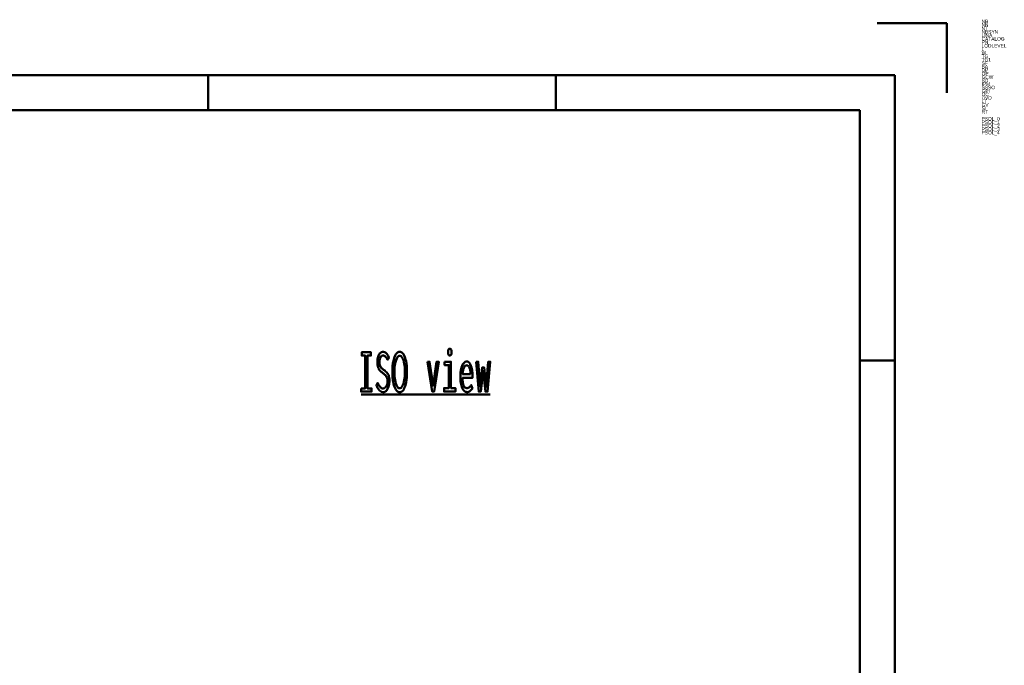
# Model space of a CAD drawing. Header units: millimetres. Extents: x 0 to 428, y 0 to 298.
# Tile 34 of 34: x 287 to 428, y 205 to 298. Entities that reach past the tile are written whole.
import ezdxf

# ---------------------------------------------------------------- set-up
doc = ezdxf.new("R2010")
doc.units = ezdxf.units.MM
doc.layers.add('am_0', color=7, linetype='Continuous', lineweight=50)
doc.layers.add('am_6', color=2, linetype='Continuous', lineweight=35)

# ---------------------------------------------------------------- blocks, each defined once
blk = doc.blocks.new('1_Drawing_frame_0_in_100150C2125Y1N4N_300Cl0__1203')
at = {"layer": 'am_0'}
for p, q in [((410, 297), (420, 297)), ((420, 287), (420, 297)), ((7.5, 289.5), (412.5, 289.5)), ((313.75, 284.5), (313.75, 289.5)), ((363.75, 284.5), (363.75, 289.5)), ((412.5, 289.5), (412.5, 7.5)), ((20, 284.5), (407.5, 284.5)), ((407.5, 284.5), (407.5, 12.5)), ((412.5, 248.5), (407.5, 248.5))]:
    blk.add_line(p, q, dxfattribs=at)
at = {"layer": 'am_6', "flags": 8}
blk.add_attdef('ExcludeFromBOM', (425, 296.5), '', height=0.5, dxfattribs=at)
blk = doc.blocks.new('108_isotitle__1_in_100150C2125Y1N4N_300Cl0__1203')
at = {"layer": 'am_0'}
blk.add_line((335.77, 243.6), (354.33, 243.6), dxfattribs=at)
for points in [[(335.77, 244.46), (336.37, 244.46), (336.37, 249.19), (335.85, 249.19), (335.85, 249.66), (337.17, 249.66), (337.17, 249.19), (336.66, 249.19), (336.66, 244.46), (337.26, 244.46), (337.26, 244), (335.77, 244), (335.77, 244.46)], [(338.16, 245.25), (338.16, 245.25), (338.23, 245.1), (338.34, 244.9), (338.34, 244.9), (338.45, 244.74), (338.52, 244.65), (338.52, 244.65), (338.59, 244.58), (338.7, 244.5), (338.7, 244.5), (338.82, 244.45), (338.9, 244.44), (338.9, 244.44), (338.96, 244.45), (339.06, 244.48), (339.06, 244.48), (339.15, 244.53), (339.21, 244.57), (339.21, 244.57), (339.27, 244.63), (339.35, 244.73), (339.35, 244.73), (339.42, 244.85), (339.47, 244.94), (339.47, 244.94), (339.5, 245.03), (339.54, 245.19), (339.54, 245.19), (339.56, 245.37), (339.56, 245.49), (339.56, 245.49), (339.56, 245.61), (339.54, 245.78), (339.54, 245.78), (339.5, 245.93), (339.47, 246.02), (339.47, 246.02), (339.43, 246.1), (339.37, 246.21), (339.37, 246.21), (339.3, 246.31), (339.25, 246.37), (339.25, 246.37), (339.19, 246.42), (339.09, 246.51), (339.09, 246.51), (338.98, 246.6), (338.9, 246.66), (338.74, 246.78), (338.74, 246.78), (338.67, 246.84), (338.57, 246.93), (338.57, 246.93), (338.48, 247.02), (338.43, 247.08), (338.43, 247.08), (338.38, 247.15), (338.31, 247.27), (338.31, 247.27), (338.24, 247.42), (338.2, 247.53), (338.2, 247.53), (338.17, 247.65), (338.13, 247.86), (338.13, 247.86), (338.11, 248.09), (338.11, 248.26), (338.11, 248.26), (338.11, 248.42), (338.13, 248.66), (338.13, 248.66), (338.17, 248.88), (338.2, 249.01), (338.2, 249.01), (338.25, 249.14), (338.32, 249.31), (338.32, 249.31), (338.41, 249.45), (338.48, 249.53), (338.48, 249.53), (338.56, 249.6), (338.69, 249.67), (338.69, 249.67), (338.83, 249.71), (338.93, 249.72), (338.93, 249.72), (339, 249.72), (339.11, 249.7), (339.11, 249.7), (339.21, 249.66), (339.27, 249.63), (339.27, 249.63), (339.32, 249.58), (339.4, 249.51), (339.4, 249.51), (339.48, 249.43), (339.53, 249.36), (339.53, 249.36), (339.57, 249.29), (339.65, 249.17), (339.65, 249.17), (339.72, 249.03), (339.78, 248.93), (339.58, 248.58), (339.58, 248.58), (339.52, 248.7), (339.43, 248.86), (339.43, 248.86), (339.34, 248.98), (339.27, 249.05), (339.27, 249.05), (339.19, 249.1), (339.09, 249.16), (339.09, 249.16), (338.98, 249.2), (338.91, 249.2), (338.91, 249.2), (338.85, 249.2), (338.77, 249.17), (338.77, 249.17), (338.7, 249.13), (338.65, 249.08), (338.65, 249.08), (338.6, 249.03), (338.55, 248.94), (338.55, 248.94), (338.5, 248.83), (338.47, 248.75), (338.47, 248.75), (338.45, 248.66), (338.42, 248.52), (338.42, 248.52), (338.41, 248.37), (338.41, 248.26), (338.41, 248.26), (338.41, 248.13), (338.43, 247.96), (338.43, 247.96), (338.46, 247.81), (338.49, 247.72), (338.49, 247.72), (338.53, 247.63), (338.59, 247.52), (338.59, 247.52), (338.66, 247.43), (338.71, 247.38), (338.71, 247.38), (338.77, 247.32), (338.87, 247.24), (338.87, 247.24), (338.98, 247.15), (339.07, 247.09), (339.07, 247.09), (339.16, 247.02), (339.29, 246.91), (339.29, 246.91), (339.41, 246.81), (339.47, 246.75), (339.47, 246.75), (339.53, 246.68), (339.61, 246.56), (339.61, 246.56), (339.69, 246.42), (339.73, 246.31), (339.73, 246.31), (339.77, 246.19), (339.81, 245.98), (339.81, 245.98), (339.83, 245.75), (339.84, 245.58), (339.84, 245.58), (339.83, 245.39), (339.81, 245.14), (339.81, 245.14), (339.76, 244.89), (339.72, 244.74), (339.72, 244.74), (339.67, 244.59), (339.58, 244.4), (339.58, 244.4), (339.48, 244.23), (339.4, 244.14), (339.4, 244.14), (339.31, 244.06), (339.18, 243.97), (339.18, 243.97), (339.03, 243.93), (338.92, 243.92), (338.92, 243.92), (338.71, 243.96), (338.41, 244.17), (338.41, 244.17), (338.13, 244.55), (337.97, 244.91), (338.16, 245.25)], [(341.31, 243.91), (341.31, 243.91), (341.18, 243.93), (341, 244.01), (341, 244.01), (340.83, 244.17), (340.74, 244.32), (340.74, 244.32), (340.65, 244.49), (340.53, 244.79), (340.53, 244.79), (340.44, 245.13), (340.39, 245.39), (340.39, 245.39), (340.35, 245.67), (340.3, 246.1), (340.3, 246.1), (340.28, 246.56), (340.27, 246.88), (340.27, 246.88), (340.28, 247.22), (340.3, 247.68), (340.3, 247.68), (340.35, 248.11), (340.4, 248.38), (340.4, 248.38), (340.45, 248.63), (340.55, 248.95), (340.55, 248.95), (340.66, 249.22), (340.75, 249.38), (340.75, 249.38), (340.85, 249.51), (341.01, 249.64), (341.01, 249.64), (341.18, 249.72), (341.31, 249.73), (341.31, 249.73), (341.44, 249.72), (341.61, 249.64), (341.61, 249.64), (341.77, 249.51), (341.87, 249.38), (341.87, 249.38), (341.96, 249.22), (342.07, 248.95), (342.07, 248.95), (342.17, 248.62), (342.23, 248.38), (342.23, 248.38), (342.27, 248.11), (342.32, 247.68), (342.32, 247.68), (342.34, 247.21), (342.35, 246.87), (342.35, 246.87), (342.34, 246.55), (342.32, 246.09), (342.32, 246.09), (342.28, 245.66), (342.23, 245.38), (342.23, 245.38), (342.18, 245.13), (342.09, 244.78), (342.09, 244.78), (341.98, 244.48), (341.89, 244.31), (341.89, 244.31), (341.79, 244.17), (341.63, 244.01), (341.63, 244.01), (341.45, 243.93), (341.31, 243.91)], [(348.51, 249.2), (348.51, 249.2), (348.46, 249.21), (348.4, 249.23), (348.4, 249.23), (348.35, 249.27), (348.33, 249.31), (348.33, 249.31), (348.31, 249.36), (348.29, 249.46), (348.29, 249.46), (348.27, 249.59), (348.27, 249.69), (348.27, 249.69), (348.27, 249.78), (348.29, 249.91), (348.29, 249.91), (348.31, 250.01), (348.33, 250.06), (348.33, 250.06), (348.35, 250.1), (348.4, 250.14), (348.4, 250.14), (348.46, 250.17), (348.51, 250.17), (348.51, 250.17), (348.56, 250.17), (348.62, 250.14), (348.62, 250.14), (348.67, 250.1), (348.7, 250.06), (348.7, 250.06), (348.72, 250.01), (348.74, 249.91), (348.74, 249.91), (348.75, 249.79), (348.75, 249.69), (348.75, 249.69), (348.75, 249.59), (348.74, 249.46), (348.74, 249.46), (348.72, 249.36), (348.7, 249.31), (348.7, 249.31), (348.67, 249.27), (348.62, 249.23), (348.62, 249.23), (348.56, 249.21), (348.51, 249.2)], [(341.3, 244.48), (341.3, 244.48), (341.39, 244.49), (341.51, 244.56), (341.51, 244.56), (341.62, 244.68), (341.69, 244.79), (341.69, 244.79), (341.76, 244.93), (341.84, 245.17), (341.84, 245.17), (341.92, 245.45), (341.96, 245.65), (341.96, 245.65), (341.99, 245.87), (342.03, 246.22), (342.03, 246.22), (342.05, 246.59), (342.06, 246.84), (342.06, 246.84), (342.05, 247.1), (342.03, 247.48), (342.03, 247.48), (341.99, 247.82), (341.96, 248.04), (341.96, 248.04), (341.91, 248.25), (341.84, 248.52), (341.84, 248.52), (341.75, 248.74), (341.69, 248.87), (341.69, 248.87), (341.62, 248.98), (341.51, 249.1), (341.51, 249.1), (341.39, 249.16), (341.32, 249.17), (341.32, 249.17), (341.24, 249.16), (341.12, 249.1), (341.12, 249.1), (341.01, 248.98), (340.94, 248.88), (340.94, 248.88), (340.88, 248.75), (340.79, 248.52), (340.79, 248.52), (340.71, 248.25), (340.67, 248.04), (340.67, 248.04), (340.63, 247.82), (340.59, 247.47), (340.59, 247.47), (340.57, 247.09), (340.57, 246.82), (340.57, 246.82), (340.57, 246.57), (340.59, 246.21), (340.59, 246.21), (340.62, 245.87), (340.66, 245.65), (340.66, 245.65), (340.7, 245.44), (340.77, 245.17), (340.77, 245.17), (340.85, 244.93), (340.91, 244.79), (340.91, 244.79), (340.98, 244.68), (341.09, 244.56), (341.09, 244.56), (341.21, 244.49), (341.3, 244.48)], [(345.29, 248.29), (345.6, 248.29), (346.12, 244.87), (346.63, 248.29), (346.94, 248.29), (346.25, 244), (345.99, 244), (345.29, 248.29)], [(347.76, 248.29), (348.68, 248.29), (348.68, 244.51), (349.33, 244.51), (349.33, 244), (347.69, 244), (347.69, 244.51), (348.4, 244.51), (348.4, 247.81), (347.76, 247.81), (347.76, 248.29)], [(350.95, 243.94), (350.95, 243.94), (350.86, 243.95), (350.74, 243.99), (350.74, 243.99), (350.61, 244.08), (350.53, 244.17), (350.53, 244.17), (350.45, 244.27), (350.34, 244.46), (350.34, 244.46), (350.24, 244.71), (350.18, 244.9), (350.18, 244.9), (350.13, 245.11), (350.07, 245.47), (350.07, 245.47), (350.05, 245.88), (350.04, 246.18), (350.04, 246.18), (350.04, 246.41), (350.07, 246.75), (350.07, 246.75), (350.12, 247.07), (350.16, 247.27), (350.16, 247.27), (350.22, 247.46), (350.31, 247.72), (350.31, 247.72), (350.42, 247.93), (350.5, 248.06), (350.5, 248.06), (350.58, 248.16), (350.72, 248.27), (350.72, 248.27), (350.86, 248.33), (350.95, 248.34), (350.95, 248.34), (351.05, 248.33), (351.18, 248.28), (351.18, 248.28), (351.31, 248.17), (351.38, 248.07), (351.38, 248.07), (351.45, 247.95), (351.55, 247.73), (351.55, 247.73), (351.63, 247.47), (351.68, 247.26), (351.68, 247.26), (351.72, 247.04), (351.76, 246.68), (351.76, 246.68), (351.78, 246.27), (351.78, 245.98), (350.35, 245.98), (350.35, 245.98), (350.35, 245.71), (350.38, 245.35), (350.38, 245.35), (350.44, 245.05), (350.5, 244.89), (350.5, 244.89), (350.57, 244.75), (350.69, 244.61), (350.69, 244.61), (350.84, 244.53), (350.95, 244.51), (350.95, 244.51), (351.04, 244.52), (351.16, 244.55), (351.16, 244.55), (351.27, 244.59), (351.33, 244.64), (351.33, 244.64), (351.39, 244.69), (351.48, 244.78), (351.48, 244.78), (351.55, 244.87), (351.6, 244.94), (351.76, 244.47), (351.76, 244.47), (351.7, 244.38), (351.61, 244.26), (351.61, 244.26), (351.5, 244.15), (351.42, 244.09), (351.42, 244.09), (351.34, 244.03), (351.2, 243.98), (351.2, 243.98), (351.05, 243.94), (350.95, 243.94)], [(352.3, 248.29), (352.6, 248.29), (352.87, 244.79), (353.18, 247.49), (353.44, 247.49), (353.75, 244.73), (354.06, 248.29), (354.33, 248.29), (353.95, 244), (353.65, 244), (353.31, 246.95), (352.98, 244), (352.68, 244), (352.3, 248.29)], [(351.51, 246.52), (351.51, 246.52), (351.51, 246.67), (351.49, 246.88), (351.49, 246.88), (351.46, 247.07), (351.43, 247.19), (351.43, 247.19), (351.4, 247.3), (351.35, 247.44), (351.35, 247.44), (351.28, 247.56), (351.23, 247.63), (351.23, 247.63), (351.18, 247.69), (351.1, 247.75), (351.1, 247.75), (351.01, 247.78), (350.95, 247.79), (350.95, 247.79), (350.89, 247.78), (350.8, 247.75), (350.8, 247.75), (350.71, 247.69), (350.66, 247.63), (350.66, 247.63), (350.61, 247.56), (350.54, 247.44), (350.54, 247.44), (350.48, 247.3), (350.45, 247.19), (350.45, 247.19), (350.42, 247.07), (350.38, 246.88), (350.38, 246.88), (350.36, 246.67), (350.35, 246.52), (351.51, 246.52)]]:
    blk.add_lwpolyline(points, dxfattribs=at)
at = {"layer": 'am_6', "flags": 8}
blk.add_attdef('ExcludeFromBOM', (359.33, 249.67), '', height=0.5, dxfattribs=at)

msp = doc.modelspace()

# ---------------------------------------------------------------- block references
for name in ['1_Drawing_frame_0_in_100150C2125Y1N4N_300Cl0__1203', '108_isotitle__1_in_100150C2125Y1N4N_300Cl0__1203']:
    msp.add_blockref(name, (0, 0))

# ---------------------------------------------------------------- texts
at = {"layer": 'am_6'}
for tag, p, s, flags in [('NB', (425, 297), '100150C2125Y1N4N(300Cl0)', 8), ('NN', (425, 296.5), 'FDF neo plus', 8), ('NT', (425, 296), '', 8), ('NBSYN', (425, 295.5), '$L.$W.$TG.$TG1.$BA.$DP.$OP.$GCW.$SD.$IPM.$SSSO.$GPI1.($LODLEVEL.$OC.$RT.)', 8), ('CATALOG', (425, 294.5), 'Light + Air', 8), ('LINA', (425, 295), 'FDFneoplus100150C2125Y1N4N', 8), ('PN', (425, 294), 'FDF neo plus', 8), ('LODLEVEL', (425, 293.5), '300', 8), ('L', (425, 293), '100', 8), ('W', (425, 292.5), '150', 8), ('TG', (425, 292), 'clear', 8), ('TG1', (425, 291.5), '2 layer heat insulation glazing clear', 8), ('SF', (425, 291), 'included', 8), ('BA', (425, 290.5), 'Thermal brokeb steel upstand, inclined 50 cm', 8), ('DP', (425, 290), 'NSHEV (natural smoke heat exhaust ventilation)', 8), ('SD', (425, 288.5), 'No', 8), ('OP', (425, 289.5), '24/48 V OPEN/CLOSE including ventilation function', 8), ('GCW', (425, 289), 'Yes', 8), ('SSSO', (425, 287.5), 'No', 8), ('GPI', (425, 287), 'No', 8), ('IPM', (425, 288), 'No', 8), ('OC', (425, 286.5), 'Closed', 8), ('UVD', (425, 286), '1.1', 8), ('SI', (425, 284.5), '39', 8), ('GV', (425, 285), '58', 8), ('LT', (425, 285.5), '79', 8), ('RT', (425, 284), '0', 8), ('PSOL_0', (425, 283), '{$CADENAS_DATA/23d-libs/kingspan_kla/flatglass_skylight_neoplus/flatglass_skylight_asmtab.prj},268 {VTYP=3D},{STYP=ASSTAB},{NB=100150C2125Y1N4N(300Cl0)},{LINA=FDFneoplus100150C2125Y1N4N},{NN=FDF neo plus},{DATE=05.11.2025 13:48:09},{GEOMDATE=29.07.2', 9), ('PSOL_1', (425, 282.5), ':29:52},{VERSION=},{LINEID=10},{WBVAR=LODLEVEL,L,W,TG,TG1,BA,DP,OP,GCW,SD,IPM,SSSO,GPI,OC,RT},{WBNUMERIC=W,RT}  {NB=100150C2125Y1N4N(300Cl0)},{LINA=FDFneoplus100150C2125Y1N4N},{KT=DUMMY},{IDNR=},{PN=FDF neo plus},{LODLEVEL=300},{L=100},{W=150},{DRIV', 9), ('PSOL_2', (425, 282), "WX=100,150},{TG=C},{TG1=2},{SF=included},{BA=1},{DP=2},{OP=5},{GCW=Y},{SD=1},{IPM=N},{SSSO=4},{GPI=No},{OC=Cl},{UVD=1.1},{UVDU=calculated by excell tool},{LT=79},{GV=58},{SI=39},{WFX='Y','Yes','N','No'},{OPX='5','24/48 V OPEN/CLOSE including ventila", 9), ('PSOL_3', (425, 281.5), "unction'},{TSX='2','2 layer heat insulation glazing clear','3','3 layer heat insulation glazing clear'},{LX=1000},{XWX=1500},{ANG=9999},{ROT=-15},{IBM=FDFneoplus100150C2125Y1N4N},{EXL=9999.000},{HEI=1048.274},{GPIX='No','No' , 'manually','manually',", 9), ('PSOL_4', (425, 281), "','230 V'},{SDX='1','No','2','Yes'},{PPATH=parts/flatglass_skylight_asmtpl.prj},{DPX='3', 'Fixed' , '1', 'Natural ventilation', '2'  , 'NSHEV (natural smoke, heat exhaust ventilation)'},{OCX='Op', 'Open', 'Cl', 'Closed'},{RT=0},{OC1=C},{GPI1=N}", 9)]:
    msp.add_attdef(tag, p, s, height=0.5, dxfattribs=dict(at, flags=flags))

doc.saveas('drawing.dxf')
